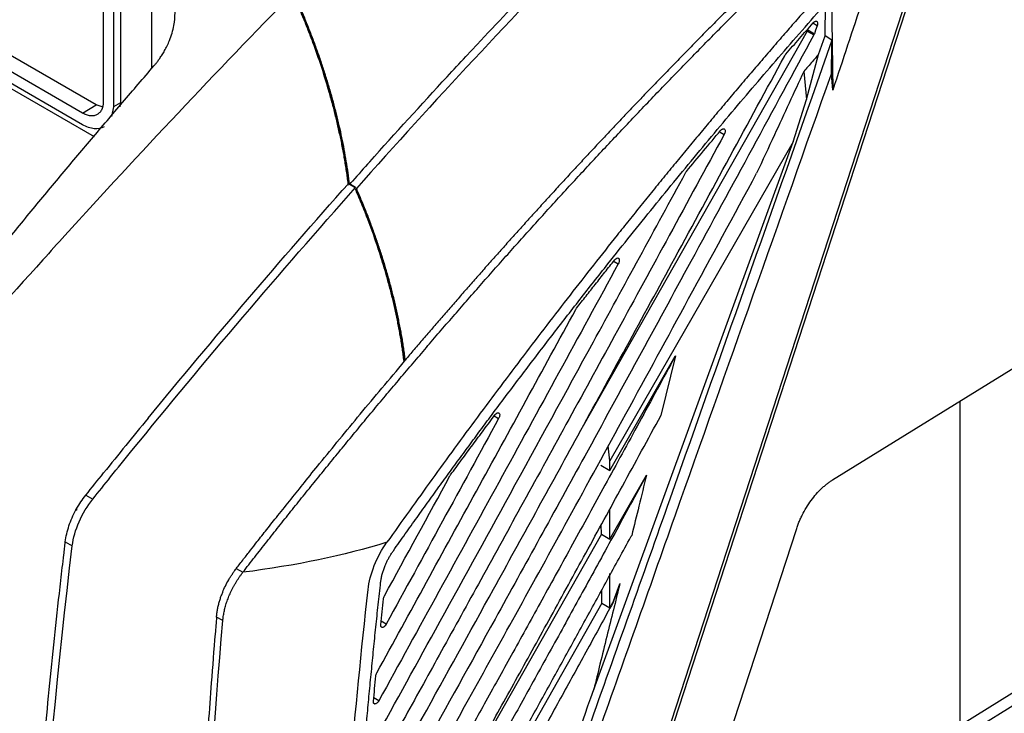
# Model space of a CAD drawing. Header units: millimetres. Extents: x 156812 to 157936, y 112087 to 113571.
# Tile 188 of 204: x 157777 to 157877, y 113344 to 113414. Entities that reach past the tile are written whole.
import ezdxf

# ---------------------------------------------------------------- set-up
doc = ezdxf.new("R2010")
doc.units = ezdxf.units.MM

msp = doc.modelspace()

# ---------------------------------------------------------------- linework, layer by layer
at = {"color": 7, "linetype": 'Continuous', "lineweight": 25}
for p, q in [((157784.15, 113402.34), (157716.06, 113441.65)), ((157784.33, 113405.6), (157723.13, 113440.93)), ((157782.92, 113404.77), (157721.72, 113440.1)), ((157782.92, 113403.58), (157721.72, 113438.91)), ((157874.06, 113438.19), (157834.01, 113315.17)), ((157873.64, 113437.88), (157833.75, 113315.35)), ((157789.99, 113409.32), (157789.99, 113419.73)), ((157785.05, 113417.91), (157785.05, 113406)), ((157786.08, 113417.32), (157786.08, 113405.41)), ((157786.79, 113417.72), (157786.79, 113405.81)), ((157859.05, 113416.53), (157859.16, 113407.08)), ((157858.38, 113412.6), (157858.43, 113415.82)), ((157856.62, 113413.22), (157857.3, 113412.83)), ((157857.59, 113413.64), (157857.15, 113413.89)), ((157856.57, 113413.09), (157833.81, 113372.98)), ((157856.57, 113413.09), (157857.24, 113412.7)), ((157857.72, 113410.72), (157858.38, 113412.6)), ((157859.09, 113412.16), (157858.38, 113412.6)), ((157856.5, 113406.15), (157857.72, 113410.72)), ((157859.15, 113367.49), (157927.2, 113409.62)), ((157856.22, 113408.99), (157856.5, 113406.15)), ((157859.16, 113407.08), (157859.03, 113408.74)), ((157855.14, 113401.84), (157856.5, 113406.15)), ((157782.92, 113404.77), (157784.33, 113405.6)), ((157784.94, 113405.39), (157784.33, 113405.6)), ((157786.08, 113405.41), (157785.89, 113404.42)), ((157786.79, 113405.81), (157786.08, 113405.41)), ((157786.79, 113405.81), (157786.72, 113405.41)), ((157847.72, 113402.82), (157848.13, 113402.58)), ((157834.89, 113346.2), (157855.14, 113401.84)), ((157855.14, 113401.84), (157836.51, 113369.42)), ((157810.69, 113397.2), (157809.98, 113397.61)), ((157810.76, 113397.09), (157810.05, 113397.49)), ((157810.74, 113397.07), (157810.76, 113397.09)), ((157836.97, 113389.69), (157837.38, 113389.45)), ((157836.51, 113368.44), (157843.16, 113380.06)), ((157843.18, 113380.08), (157841.71, 113374.04)), ((157843.18, 113380.08), (157843.16, 113380.06)), ((157927.2, 113375.32), (157849.16, 113327.01)), ((157872.08, 113342.55), (157926.07, 113375.98)), ((157872.08, 113375.49), (157872.08, 113341.87)), ((157824.77, 113373.99), (157825.22, 113373.73)), ((157841.7, 113374.01), (157841.71, 113374.04)), ((157836.51, 113369.42), (157836.36, 113370.95)), ((157836.51, 113368.44), (157836.51, 113369.42)), ((157835.59, 113368.99), (157836.51, 113368.44)), ((157836.51, 113361.47), (157840.23, 113367.96)), ((157840.24, 113367.98), (157840.23, 113367.96)), ((157783.27, 113365.94), (157783.98, 113365.54)), ((157782.26, 113364.53), (157782.27, 113364.44)), ((157782.31, 113364.42), (157782.26, 113364.53)), ((157782.27, 113364.44), (157782.31, 113364.42)), ((157836.51, 113361.47), (157836.51, 113364.53)), ((157835.66, 113361.97), (157835.65, 113362.94)), ((157845.48, 113331.78), (157855.47, 113362.46)), ((157781.19, 113361.2), (157781.9, 113360.79)), ((157835.66, 113361.97), (157814.87, 113325.33)), ((157835.66, 113361.97), (157836.51, 113361.47)), ((157798.56, 113358.49), (157799.23, 113358.1)), ((157836.51, 113354.49), (157836.51, 113357.98)), ((157835.72, 113354.96), (157835.71, 113356.35)), ((157836.89, 113355.17), (157837.53, 113356.92)), ((157837.53, 113356.92), (157836.9, 113355.17)), ((157837.54, 113356.96), (157837.53, 113356.92)), ((157836.89, 113355.17), (157836.9, 113355.17)), ((157835.72, 113354.96), (157814.93, 113318.31)), ((157835.72, 113354.96), (157836.51, 113354.49)), ((157836.51, 113354.49), (157836.83, 113355.04)), ((157836.83, 113355.04), (157836.84, 113355.04)), ((157797.19, 113353.19), (157796.56, 113353.55)), ((157813.8, 113352.84), (157813.28, 113353.13)), ((157813.05, 113345.05), (157812.53, 113345.35)), ((157812.57, 113344.75), (157812.62, 113344.73))]:
    msp.add_line(p, q, dxfattribs=at)
at = {"color": 7, "linetype": 'Continuous', "lineweight": 25, "flags": 128}
msp.add_lwpolyline([(157857.59, 113413.64), (157857.43, 113413.19), (157857.3, 113412.83)], dxfattribs=at)
at = {"color": 7, "linetype": 'Continuous', "lineweight": 25}
for points in [[(157821.89, 113410.51), (157833.97, 113423.48), (157846.34, 113435.83), (157858.91, 113447.49)], [(157859.62, 113447.08), (157842.91, 113431.59), (157826.56, 113414.86), (157810.76, 113397.09)], [(157865.22, 113425.36), (157863.2, 113419.27), (157861.18, 113413.17), (157859.16, 113407.08)], [(157804.37, 113416.97), (157796.52, 113408.96), (157788.78, 113400.73), (157781.14, 113392.32)], [(157857.3, 113412.83), (157857.29, 113412.79), (157857.27, 113412.74), (157857.24, 113412.7)], [(157859.03, 113408.74), (157859.05, 113409.88), (157859.07, 113411.02), (157859.09, 113412.16)], [(157819.99, 113408.46), (157820.63, 113409.15), (157821.26, 113409.83), (157821.89, 113410.51)], [(157854.29, 113410.59), (157854.32, 113410.65), (157854.36, 113410.7), (157854.4, 113410.75)], [(157812.12, 113399.82), (157814.73, 113402.73), (157817.36, 113405.61), (157819.99, 113408.46)], [(157844.3, 113398.83), (157845.46, 113400.23), (157846.61, 113401.61), (157847.77, 113402.99)], [(157812.12, 113399.82), (157811.54, 113399.17), (157810.96, 113398.52), (157810.38, 113397.86)], [(157844.21, 113398.69), (157844.24, 113398.74), (157844.27, 113398.79), (157844.3, 113398.83)], [(157787.96, 113370.47), (157795.39, 113379.62), (157802.98, 113388.53), (157810.69, 113397.2)], [(157789.59, 113373.75), (157796.28, 113381.89), (157803.08, 113389.85), (157809.98, 113397.61)], [(157781.14, 113392.32), (157780.4, 113391.5), (157779.66, 113390.68), (157778.92, 113389.86)], [(157778.92, 113389.86), (157771.8, 113381.96), (157764.77, 113373.88), (157757.85, 113365.65)], [(157833.06, 113384.81), (157833.08, 113384.86), (157833.11, 113384.9), (157833.14, 113384.94)], [(157815.61, 113379.57), (157815.64, 113379.59), (157815.67, 113379.62), (157815.71, 113379.64)], [(157789.59, 113373.75), (157788.08, 113371.91), (157786.58, 113370.06), (157785.08, 113368.2)], [(157825.22, 113373.73), (157821.42, 113366.76), (157817.6, 113359.8), (157813.8, 113352.84)], [(157785.79, 113367.79), (157786.51, 113368.69), (157787.24, 113369.58), (157787.96, 113370.47)], [(157783.27, 113365.94), (157783.88, 113366.7), (157784.48, 113367.45), (157785.08, 113368.2)], [(157783.98, 113365.54), (157784.58, 113366.29), (157785.19, 113367.04), (157785.79, 113367.79)], [(157813.62, 113355.71), (157815.84, 113359.78), (157818.06, 113363.84), (157820.27, 113367.9)], [(157820.27, 113367.9), (157820.29, 113367.93), (157820.32, 113367.97), (157820.34, 113368)], [(157782.33, 113364.54), (157782.61, 113365.04), (157782.93, 113365.51), (157783.27, 113365.94)], [(157782.26, 113364.53), (157782.29, 113364.53), (157782.31, 113364.54), (157782.33, 113364.54)], [(157782.33, 113364.54), (157782.32, 113364.5), (157782.31, 113364.46), (157782.31, 113364.42)], [(157813.87, 113361.15), (157809.52, 113359.8), (157804.59, 113358.78), (157799.23, 113358.1)], [(157777.26, 113289.98), (157777.43, 113312.88), (157778.98, 113336.56), (157781.9, 113360.79)], [(157808.74, 113319.55), (157809.52, 113331.67), (157810.59, 113343.94), (157811.95, 113356.35)], [(157813.52, 113355.41), (157813.53, 113355.5), (157813.57, 113355.61), (157813.62, 113355.71)], [(157836.9, 113355.17), (157836.89, 113355.12), (157836.87, 113355.08), (157836.84, 113355.04)], [(157794.2, 113294.14), (157794.51, 113313.46), (157795.51, 113333.17), (157797.19, 113353.19)], [(157812.74, 113347.57), (157812.75, 113347.67), (157812.78, 113347.78), (157812.84, 113347.88)]]:
    msp.add_open_spline(points, degree=3, dxfattribs=at)
for points, knots in [([(157872.93, 113438.29), (157872.52, 113437.92), (157871.69, 113437.2), (157870.46, 113436.1), (157869.24, 113434.99), (157868.02, 113433.89), (157866.81, 113432.79), (157865.6, 113431.68), (157864.4, 113430.58), (157863.2, 113429.47), (157862.02, 113428.36), (157860.83, 113427.25), (157859.66, 113426.14), (157858.49, 113425.03), (157857.32, 113423.92), (157856.16, 113422.8), (157855.01, 113421.69), (157853.86, 113420.58), (157852.72, 113419.46), (157851.59, 113418.35), (157850.46, 113417.23), (157849.34, 113416.12), (157848.22, 113415), (157847.11, 113413.88), (157846.01, 113412.77), (157844.91, 113411.65), (157843.82, 113410.54), (157842.74, 113409.42), (157841.66, 113408.31), (157840.58, 113407.19), (157839.52, 113406.08), (157838.45, 113404.97), (157837.4, 113403.85), (157836.35, 113402.74), (157835.31, 113401.63), (157834.27, 113400.52), (157833.24, 113399.41), (157832.21, 113398.3), (157831.19, 113397.19), (157830.18, 113396.08), (157829.18, 113394.98), (157828.17, 113393.87), (157827.18, 113392.77), (157826.19, 113391.67), (157825.21, 113390.56), (157824.23, 113389.47), (157823.26, 113388.37), (157822.3, 113387.27), (157821.34, 113386.18), (157820.38, 113385.08), (157819.44, 113383.99), (157818.5, 113382.9), (157817.56, 113381.81), (157816.63, 113380.73), (157816.02, 113380), (157815.71, 113379.64)], [0, 0, 0, 0, 0.020863, 0.041649, 0.062359, 0.082992, 0.103548, 0.124027, 0.144429, 0.164755, 0.185004, 0.205177, 0.225272, 0.245291, 0.265234, 0.285099, 0.304888, 0.3246, 0.344235, 0.363793, 0.383275, 0.40268, 0.422009, 0.44126, 0.460435, 0.479533, 0.498555, 0.517499, 0.536367, 0.555158, 0.573873, 0.592511, 0.611072, 0.629556, 0.647963, 0.666294, 0.684548, 0.702725, 0.720826, 0.73885, 0.756797, 0.774667, 0.792461, 0.810178, 0.827818, 0.845382, 0.862868, 0.880278, 0.897612, 0.914868, 0.932048, 0.949151, 0.966178, 0.983127, 1, 1, 1, 1]), ([(157799.23, 113358.1), (157799.63, 113358.62), (157800.44, 113359.65), (157801.65, 113361.2), (157802.88, 113362.75), (157804.11, 113364.3), (157805.36, 113365.85), (157806.62, 113367.41), (157807.88, 113368.97), (157809.16, 113370.54), (157810.45, 113372.1), (157811.74, 113373.67), (157813.05, 113375.24), (157814.37, 113376.81), (157815.69, 113378.38), (157817.03, 113379.95), (157818.38, 113381.53), (157819.73, 113383.11), (157821.1, 113384.68), (157822.48, 113386.26), (157823.86, 113387.84), (157825.26, 113389.42), (157826.67, 113391), (157828.09, 113392.58), (157829.52, 113394.17), (157830.95, 113395.75), (157832.4, 113397.33), (157833.86, 113398.91), (157835.33, 113400.49), (157836.81, 113402.07), (157838.3, 113403.65), (157839.8, 113405.23), (157841.31, 113406.81), (157842.83, 113408.38), (157844.36, 113409.96), (157845.9, 113411.53), (157847.45, 113413.11), (157849.01, 113414.68), (157850.58, 113416.24), (157852.17, 113417.81), (157853.76, 113419.37), (157855.36, 113420.93), (157856.97, 113422.49), (157858.59, 113424.05), (157860.22, 113425.6), (157861.87, 113427.15), (157863.52, 113428.7), (157865.18, 113430.24), (157866.85, 113431.78), (157868.53, 113433.31), (157870.23, 113434.84), (157871.93, 113436.37), (157873.07, 113437.38), (157873.64, 113437.88)], [0, 0, 0, 0, 0.017346, 0.034782, 0.052308, 0.069925, 0.087633, 0.105431, 0.123319, 0.141298, 0.159368, 0.177528, 0.195778, 0.214119, 0.23255, 0.251072, 0.269685, 0.288388, 0.307181, 0.326065, 0.345039, 0.364104, 0.38326, 0.402506, 0.421842, 0.441269, 0.460786, 0.480394, 0.500092, 0.519881, 0.53976, 0.55973, 0.579791, 0.599941, 0.620183, 0.640514, 0.660937, 0.681449, 0.702053, 0.722746, 0.743531, 0.764405, 0.785371, 0.806426, 0.827573, 0.848809, 0.870136, 0.891554, 0.913062, 0.934661, 0.95635, 0.97813, 1, 1, 1, 1]), ([(157863.22, 113422.89), (157862.8, 113422.42), (157861.95, 113421.49), (157860.69, 113420.09), (157859.44, 113418.69), (157858.18, 113417.27), (157856.93, 113415.85), (157855.68, 113414.43), (157854.43, 113413), (157853.19, 113411.56), (157851.95, 113410.12), (157850.71, 113408.67), (157849.47, 113407.22), (157848.24, 113405.76), (157847.01, 113404.29), (157845.78, 113402.82), (157844.56, 113401.34), (157843.33, 113399.86), (157842.11, 113398.37), (157840.9, 113396.88), (157839.68, 113395.38), (157838.47, 113393.87), (157836.86, 113391.86), (157834.86, 113389.33), (157832.47, 113386.27), (157830.1, 113383.2), (157827.74, 113380.11), (157825.39, 113377), (157823.06, 113373.87), (157820.74, 113370.72), (157818.44, 113367.55), (157816.15, 113364.36), (157814.63, 113362.22), (157813.87, 113361.15)], [0, 0, 0, 0, 0.024449, 0.048892, 0.07333, 0.097764, 0.122195, 0.146623, 0.171048, 0.195472, 0.219894, 0.244315, 0.268737, 0.293159, 0.317583, 0.342008, 0.366435, 0.390866, 0.4153, 0.439739, 0.464182, 0.488631, 0.513086, 0.561884, 0.610645, 0.659373, 0.708074, 0.756753, 0.805416, 0.854067, 0.902712, 0.951354, 1, 1, 1, 1]), ([(157790.18, 113409.55), (157790.24, 113409.62), (157790.37, 113409.77), (157790.57, 113410.02), (157790.79, 113410.33), (157791.04, 113410.7), (157791.29, 113411.12), (157791.55, 113411.61), (157791.92, 113412.45), (157792.25, 113413.58), (157792.38, 113415.02), (157792.23, 113416.36), (157791.88, 113417.37), (157791.52, 113418.03), (157791.27, 113418.43), (157790.99, 113418.8), (157790.68, 113419.14), (157790.35, 113419.45), (157790.11, 113419.64), (157789.99, 113419.73)], [0, 0, 0, 0, 0.021107, 0.04714, 0.078097, 0.113979, 0.154786, 0.200517, 0.251171, 0.387103, 0.502738, 0.633631, 0.751625, 0.795055, 0.837636, 0.879394, 0.920355, 0.960547, 1, 1, 1, 1]), ([(157814.52, 113360.29), (157814.92, 113360.86), (157815.72, 113361.99), (157816.92, 113363.67), (157818.11, 113365.33), (157819.29, 113366.97), (157820.46, 113368.58), (157821.63, 113370.17), (157822.78, 113371.74), (157823.92, 113373.28), (157825.6, 113375.54), (157827.84, 113378.5), (157830.64, 113382.17), (157833.47, 113385.82), (157836.13, 113389.21), (157838.64, 113392.35), (157840.97, 113395.24), (157843.31, 113398.11), (157845.66, 113400.96), (157848.02, 113403.79), (157850.39, 113406.59), (157852.77, 113409.38), (157855.16, 113412.14), (157857.56, 113414.88), (157859.17, 113416.69), (157859.97, 113417.6)], [0, 0, 0, 0, 0.028015, 0.055725, 0.083131, 0.110232, 0.13703, 0.163525, 0.189718, 0.215609, 0.2412, 0.303609, 0.366162, 0.42887, 0.491741, 0.542592, 0.593425, 0.644243, 0.695054, 0.74586, 0.796668, 0.847481, 0.898304, 0.949142, 1, 1, 1, 1]), ([(157809.96, 113397.43), (157809.93, 113397.64), (157809.88, 113398.06), (157809.79, 113398.69), (157809.69, 113399.33), (157809.59, 113399.96), (157809.48, 113400.6), (157809.36, 113401.23), (157809.24, 113401.87), (157809.1, 113402.51), (157808.96, 113403.15), (157808.81, 113403.8), (157808.66, 113404.44), (157808.5, 113405.09), (157808.33, 113405.73), (157808.15, 113406.38), (157807.8, 113407.63), (157807.22, 113409.48), (157806.51, 113411.53), (157805.88, 113413.16), (157805.4, 113414.38), (157804.88, 113415.6), (157804.52, 113416.41), (157804.34, 113416.82)], [0, 0, 0, 0, 0.033632, 0.067187, 0.100674, 0.1341, 0.167473, 0.200801, 0.234092, 0.267354, 0.300594, 0.333821, 0.367042, 0.400266, 0.4335, 0.466752, 0.500031, 0.624853, 0.749974, 0.812492, 0.874968, 0.937454, 1, 1, 1, 1]), ([(157809.98, 113397.61), (157809.96, 113397.8), (157809.91, 113398.19), (157809.82, 113398.79), (157809.73, 113399.38), (157809.64, 113399.97), (157809.54, 113400.57), (157809.43, 113401.17), (157809.31, 113401.76), (157809.19, 113402.36), (157809.06, 113402.96), (157808.93, 113403.57), (157808.79, 113404.17), (157808.64, 113404.77), (157808.49, 113405.37), (157808.33, 113405.98), (157808.16, 113406.58), (157807.81, 113407.8), (157807.25, 113409.63), (157806.53, 113411.67), (157805.91, 113413.3), (157805.42, 113414.53), (157804.91, 113415.75), (157804.55, 113416.56), (157804.37, 113416.97)], [0, 0, 0, 0, 0.031523, 0.062997, 0.094424, 0.125806, 0.157147, 0.188447, 0.219709, 0.250935, 0.282127, 0.313287, 0.344415, 0.375515, 0.406587, 0.437633, 0.468655, 0.499654, 0.624435, 0.749182, 0.811624, 0.874235, 0.937024, 1, 1, 1, 1]), ([(157804.43, 113416.88), (157804.52, 113416.68), (157804.71, 113416.27), (157804.97, 113415.67), (157805.23, 113415.06), (157805.48, 113414.44), (157805.73, 113413.83), (157805.97, 113413.22), (157806.21, 113412.61), (157806.44, 113412), (157806.66, 113411.38), (157806.88, 113410.77), (157807.09, 113410.16), (157807.3, 113409.54), (157807.5, 113408.93), (157807.69, 113408.32), (157807.88, 113407.71), (157808.12, 113406.89), (157808.4, 113405.88), (157808.71, 113404.67), (157809, 113403.46), (157809.27, 113402.26), (157809.5, 113401.06), (157809.71, 113399.86), (157809.9, 113398.67), (157810, 113397.89), (157810.05, 113397.49)], [0, 0, 0, 0, 0.031286, 0.062565, 0.093835, 0.125099, 0.156357, 0.18761, 0.218858, 0.250103, 0.281344, 0.312584, 0.343823, 0.375062, 0.406302, 0.437543, 0.468788, 0.500038, 0.562086, 0.624234, 0.686496, 0.748885, 0.811413, 0.874097, 0.936953, 1, 1, 1, 1]), ([(157854.4, 113410.75), (157854.86, 113411.28), (157855.79, 113412.35), (157856.72, 113413.4), (157857.18, 113413.93)], [0, 0, 0, 0, 0.49985, 1, 1, 1, 1]), ([(157856.57, 113413.09), (157856.58, 113413.11), (157856.6, 113413.15), (157856.62, 113413.2), (157856.62, 113413.22)], [0, 0, 0, 0, 0.499973, 1, 1, 1, 1]), ([(157857.18, 113413.93), (157857.2, 113413.95), (157857.23, 113413.98), (157857.28, 113414.03), (157857.33, 113414.06), (157857.39, 113414.09), (157857.47, 113414.11), (157857.55, 113414.09), (157857.6, 113414.02), (157857.63, 113413.92), (157857.63, 113413.79), (157857.6, 113413.69), (157857.59, 113413.64)], [0, 0, 0, 0, 0.06232, 0.12331, 0.184284, 0.246558, 0.361584, 0.482105, 0.606184, 0.736896, 0.867008, 1, 1, 1, 1]), ([(157857.24, 113412.7), (157853.08, 113405.03), (157845.34, 113390.75), (157834.56, 113370.96), (157825.45, 113354.41), (157818.06, 113341.08), (157813.71, 113333.27), (157811.83, 113329.89)], [0, 0, 0, 0, 0.277267, 0.515885, 0.715871, 0.877241, 1, 1, 1, 1]), ([(157859.09, 113412.16), (157853.6, 113396.61), (157848.1, 113381.07), (157839.86, 113357.76), (157837.1, 113350), (157832.97, 113338.35), (157831.59, 113334.47), (157828.82, 113326.7), (157827.44, 113322.82), (157826.06, 113318.94)], [0, 0, 0, 0, 0.5, 0.5, 0.75, 0.75, 0.875, 0.875, 1, 1, 1, 1]), ([(157811.55, 113332.64), (157813.52, 113336.19), (157817.91, 113344.1), (157825.15, 113357.2), (157833.72, 113372.78), (157843.58, 113390.85), (157850.57, 113403.74), (157854.29, 113410.59)], [0, 0, 0, 0, 0.136912, 0.305359, 0.505346, 0.736888, 1, 1, 1, 1]), ([(157857.72, 113410.72), (157857.5, 113410.47), (157857.01, 113409.9), (157856.51, 113409.32), (157856.22, 113408.99)], [0, 0, 0, 0, 0.42479, 1, 1, 1, 1]), ([(157755.5, 113366.98), (157756.03, 113367.66), (157757.07, 113369), (157758.64, 113371.02), (157760.21, 113373.03), (157761.78, 113375.03), (157763.35, 113377.02), (157764.92, 113379), (157766.49, 113380.97), (157768.07, 113382.94), (157769.64, 113384.89), (157771.21, 113386.84), (157772.79, 113388.78), (157774.37, 113390.71), (157775.95, 113392.63), (157777.52, 113394.55), (157779.1, 113396.45), (157780.68, 113398.35), (157782.26, 113400.24), (157783.85, 113402.12), (157785.43, 113403.99), (157787.01, 113405.85), (157788.6, 113407.7), (157789.66, 113408.93), (157790.18, 113409.55)], [0, 0, 0, 0, 0.0461938, 0.0923125, 0.1383566, 0.1843269, 0.2302242, 0.2760491, 0.3218023, 0.3674846, 0.4130967, 0.4586393, 0.5041131, 0.549519, 0.5948575, 0.6401295, 0.6853358, 0.7304769, 0.7755538, 0.8205671, 0.8655176, 0.9104061, 0.9552333, 1, 1, 1, 1]), ([(157827.27, 113318.91), (157828.59, 113322.66), (157829.92, 113326.4), (157832.56, 113333.89), (157833.88, 113337.63), (157837.86, 113348.86), (157840.5, 113356.34), (157848.44, 113378.8), (157853.74, 113393.77), (157859.03, 113408.74)], [0, 0, 0, 0, 0.125, 0.125, 0.25, 0.25, 0.5, 0.5, 1, 1, 1, 1]), ([(157856.22, 113408.99), (157855.23, 113406.84), (157853.63, 113403.39), (157852.04, 113399.94), (157851.43, 113398.64)], [0, 0, 0, 0, 0.6231578, 1, 1, 1, 1]), ([(157785.05, 113406), (157785.05, 113405.95), (157785.05, 113405.86), (157785.04, 113405.73), (157785.02, 113405.6), (157785, 113405.48), (157784.97, 113405.36), (157784.94, 113405.25), (157784.86, 113405.06), (157784.71, 113404.82), (157784.44, 113404.6), (157784.11, 113404.48), (157783.8, 113404.47), (157783.54, 113404.51), (157783.34, 113404.57), (157783.13, 113404.65), (157782.99, 113404.73), (157782.92, 113404.77)], [0, 0, 0, 0, 0.035999, 0.071724, 0.107287, 0.142802, 0.178383, 0.214145, 0.250199, 0.375001, 0.500031, 0.624833, 0.749863, 0.812661, 0.874875, 0.937117, 1, 1, 1, 1]), ([(157785.14, 113403.36), (157784.82, 113403.24), (157784.17, 113403.01), (157783.34, 113403.39), (157782.92, 113403.58)], [0, 0, 0, 0, 0.4960372, 1, 1, 1, 1]), ([(157847.77, 113402.99), (157847.78, 113403.01), (157847.81, 113403.04), (157847.86, 113403.08), (157847.9, 113403.12), (157847.95, 113403.14), (157848.01, 113403.17), (157848.09, 113403.18), (157848.17, 113403.14), (157848.23, 113403.05), (157848.24, 113402.91), (157848.21, 113402.74), (157848.16, 113402.64), (157848.13, 113402.58)], [0, 0, 0, 0, 0.050094, 0.098882, 0.147235, 0.196048, 0.24619, 0.363246, 0.485492, 0.614295, 0.744585, 0.871193, 1, 1, 1, 1]), ([(157848.13, 113402.58), (157846.27, 113399.17), (157842.67, 113392.53), (157837.41, 113382.88), (157832.46, 113373.83), (157827.83, 113365.39), (157823.52, 113357.55), (157819.52, 113350.3), (157815.85, 113343.66), (157813.51, 113339.42), (157812.39, 113337.41)], [0, 0, 0, 0, 0.156978, 0.304814, 0.443511, 0.573072, 0.6935, 0.804797, 0.906963, 1, 1, 1, 1]), ([(157811.03, 113325.22), (157812.09, 113327.1), (157814.38, 113331.2), (157818.09, 113337.85), (157822.35, 113345.5), (157827.15, 113354.16), (157832.48, 113363.84), (157838.33, 113374.53), (157844.71, 113386.24), (157849.13, 113394.39), (157851.43, 113398.64)], [0, 0, 0, 0, 0.077224, 0.168095, 0.272613, 0.390781, 0.522599, 0.668072, 0.827205, 1, 1, 1, 1]), ([(157812.15, 113340.19), (157814.37, 113344.22), (157819.11, 113352.83), (157826.69, 113366.6), (157835.16, 113382.07), (157841.09, 113392.96), (157844.21, 113398.69)], [0, 0, 0, 0, 0.206708, 0.442269, 0.706693, 1, 1, 1, 1]), ([(157810.09, 113397.54), (157810.14, 113397.59), (157810.24, 113397.7), (157810.33, 113397.81), (157810.38, 113397.86)], [0, 0, 0, 0, 0.4974807, 1, 1, 1, 1]), ([(157810.69, 113397.2), (157810.77, 113397), (157810.94, 113396.61), (157811.19, 113396.01), (157811.44, 113395.42), (157811.68, 113394.82), (157811.91, 113394.23), (157812.13, 113393.64), (157812.35, 113393.04), (157812.57, 113392.45), (157812.77, 113391.85), (157812.97, 113391.26), (157813.17, 113390.66), (157813.36, 113390.07), (157813.54, 113389.47), (157813.72, 113388.87), (157814.04, 113387.74), (157814.48, 113386.06), (157814.89, 113384.22), (157815.17, 113382.77), (157815.36, 113381.69), (157815.49, 113380.81), (157815.59, 113380.1), (157815.64, 113379.74), (157815.66, 113379.54)], [0, 0, 0, 0, 0.03343, 0.066814, 0.10016, 0.133475, 0.166767, 0.200044, 0.233311, 0.266578, 0.299851, 0.333138, 0.366447, 0.399784, 0.433158, 0.466575, 0.500042, 0.624869, 0.750065, 0.812456, 0.874943, 0.937427, 0.96528, 1, 1, 1, 1]), ([(157815.61, 113379.57), (157815.58, 113379.78), (157815.53, 113380.18), (157815.44, 113380.79), (157815.35, 113381.4), (157815.25, 113382.02), (157815.14, 113382.63), (157815.02, 113383.25), (157814.9, 113383.86), (157814.77, 113384.48), (157814.63, 113385.1), (157814.49, 113385.72), (157814.34, 113386.34), (157814.18, 113386.96), (157814.01, 113387.58), (157813.79, 113388.37), (157813.52, 113389.31), (157813.17, 113390.41), (157812.81, 113391.52), (157812.43, 113392.62), (157812.02, 113393.72), (157811.59, 113394.82), (157811.14, 113395.92), (157810.83, 113396.65), (157810.67, 113397.02)], [0, 0, 0, 0, 0.036147, 0.072193, 0.108148, 0.144019, 0.179815, 0.215544, 0.251215, 0.286837, 0.322417, 0.357965, 0.393489, 0.428998, 0.4645, 0.500004, 0.562731, 0.625298, 0.687752, 0.75014, 0.812512, 0.874913, 0.937394, 1, 1, 1, 1]), ([(157810.76, 113397.09), (157810.84, 113396.89), (157811.01, 113396.5), (157811.26, 113395.92), (157811.5, 113395.33), (157811.74, 113394.74), (157811.97, 113394.14), (157812.19, 113393.55), (157812.41, 113392.95), (157812.63, 113392.35), (157812.84, 113391.75), (157813.04, 113391.15), (157813.24, 113390.55), (157813.43, 113389.95), (157813.62, 113389.34), (157813.79, 113388.74), (157813.97, 113388.13), (157814.14, 113387.53), (157814.3, 113386.92), (157814.45, 113386.31), (157814.6, 113385.7), (157814.74, 113385.1), (157814.87, 113384.49), (157815, 113383.88), (157815.12, 113383.27), (157815.24, 113382.67), (157815.35, 113382.06), (157815.45, 113381.45), (157815.54, 113380.85), (157815.63, 113380.24), (157815.68, 113379.84), (157815.71, 113379.64)], [0, 0, 0, 0, 0.033313, 0.066706, 0.100178, 0.133729, 0.16736, 0.201071, 0.234862, 0.268732, 0.302683, 0.336715, 0.370828, 0.405023, 0.439301, 0.473662, 0.508107, 0.542637, 0.577254, 0.611959, 0.646753, 0.681638, 0.716615, 0.751687, 0.786855, 0.82212, 0.857486, 0.892955, 0.928528, 0.964209, 1, 1, 1, 1]), ([(157837.38, 113389.45), (157833.34, 113382.04), (157829.29, 113374.64), (157821.18, 113359.84), (157817.11, 113352.45), (157813.05, 113345.05)], [0, 0, 0, 0, 0.5, 0.5, 1, 1, 1, 1]), ([(157833.14, 113384.94), (157833.46, 113385.35), (157834.09, 113386.16), (157835.05, 113387.37), (157836.02, 113388.6), (157836.67, 113389.42), (157837.01, 113389.84)], [0, 0, 0, 0, 0.250256, 0.492286, 0.742023, 1, 1, 1, 1]), ([(157837.01, 113389.84), (157837.15, 113390.03), (157837.32, 113390.09), (157837.44, 113389.98), (157837.46, 113389.95), (157837.48, 113389.87), (157837.49, 113389.73), (157837.44, 113389.56), (157837.38, 113389.45)], [0, 0, 0, 0, 0.5, 0.5, 0.625, 0.625, 0.75, 1, 1, 1, 1]), ([(157812.84, 113347.88), (157816.21, 113354.04), (157819.59, 113360.19), (157826.33, 113372.5), (157829.7, 113378.65), (157833.06, 113384.81)], [0, 0, 0, 0, 0.5, 0.5, 1, 1, 1, 1]), ([(157798.56, 113358.49), (157798.81, 113358.81), (157799.29, 113359.43), (157799.99, 113360.33), (157800.77, 113361.33), (157801.69, 113362.5), (157803.3, 113364.52), (157805.09, 113366.75), (157807.18, 113369.34), (157809.07, 113371.65), (157811.18, 113374.21), (157813.38, 113376.85), (157814.89, 113378.63), (157815.66, 113379.54)], [0, 0, 0, 0, 0.044945, 0.086678, 0.125161, 0.184499, 0.250257, 0.409284, 0.500292, 0.617636, 0.740035, 0.867489, 1, 1, 1, 1]), ([(157843.16, 113380.06), (157841.94, 113377.82), (157839.57, 113373.45), (157836.09, 113367.08), (157832.79, 113361.06), (157829.67, 113355.4), (157826.74, 113350.08), (157823.98, 113345.11), (157821.42, 113340.5), (157819.04, 113336.23), (157816.85, 113332.31), (157814.84, 113328.73), (157813.03, 113325.51), (157811.88, 113323.47), (157811.34, 113322.51)], [0, 0, 0, 0, 0.116405, 0.226794, 0.331168, 0.429528, 0.521876, 0.608211, 0.688535, 0.762849, 0.831152, 0.893445, 0.949727, 1, 1, 1, 1]), ([(157824.84, 113374.09), (157824.86, 113374.11), (157824.89, 113374.15), (157824.93, 113374.19), (157824.98, 113374.23), (157825.02, 113374.27), (157825.09, 113374.3), (157825.18, 113374.33), (157825.26, 113374.29), (157825.32, 113374.2), (157825.33, 113374.07), (157825.31, 113373.95), (157825.28, 113373.84), (157825.24, 113373.76), (157825.22, 113373.73)], [0, 0, 0, 0, 0.050153, 0.098901, 0.147185, 0.195977, 0.246216, 0.364543, 0.487166, 0.617238, 0.745604, 0.830842, 0.913837, 1, 1, 1, 1]), ([(157810.6, 113317.92), (157811.37, 113319.28), (157812.97, 113322.11), (157815.46, 113326.53), (157818.13, 113331.28), (157820.98, 113336.37), (157824.01, 113341.81), (157827.21, 113347.59), (157830.59, 113353.7), (157834.14, 113360.17), (157837.86, 113366.97), (157840.4, 113371.63), (157841.7, 113374.01)], [0, 0, 0, 0, 0.073047, 0.152081, 0.237104, 0.328115, 0.425117, 0.528108, 0.637091, 0.752066, 0.873035, 1, 1, 1, 1]), ([(157820.34, 113368), (157820.71, 113368.51), (157821.46, 113369.53), (157822.59, 113371.06), (157823.71, 113372.58), (157824.47, 113373.59), (157824.84, 113374.09)], [0, 0, 0, 0, 0.250129, 0.500168, 0.750123, 1, 1, 1, 1]), ([(157840.23, 113367.96), (157839.16, 113365.99), (157837.05, 113362.13), (157833.95, 113356.46), (157830.95, 113351.01), (157828.06, 113345.78), (157825.29, 113340.77), (157822.62, 113335.98), (157820.07, 113331.41), (157817.62, 113327.06), (157815.29, 113322.93), (157813.08, 113319.02), (157811.64, 113316.49), (157810.94, 113315.26)], [0, 0, 0, 0, 0.111375, 0.218653, 0.321838, 0.420928, 0.515926, 0.606832, 0.693646, 0.77637, 0.855003, 0.929547, 1, 1, 1, 1]), ([(157840.24, 113367.98), (157839.98, 113366.93), (157839.49, 113364.88), (157838.98, 113362.83), (157838.74, 113361.84)], [0, 0, 0, 0, 0.513614, 1, 1, 1, 1]), ([(157855.47, 113362.46), (157855.49, 113362.53), (157855.54, 113362.67), (157855.61, 113362.88), (157855.69, 113363.08), (157855.78, 113363.29), (157855.87, 113363.49), (157855.96, 113363.7), (157856.16, 113364.1), (157856.48, 113364.68), (157856.96, 113365.4), (157857.49, 113366.06), (157857.94, 113366.53), (157858.31, 113366.87), (157858.59, 113367.1), (157858.87, 113367.31), (157859.05, 113367.43), (157859.15, 113367.49)], [0, 0, 0, 0, 0.033771, 0.067429, 0.10102, 0.134594, 0.168198, 0.20188, 0.235687, 0.367771, 0.500004, 0.627364, 0.754888, 0.81628, 0.877403, 0.938546, 1, 1, 1, 1]), ([(157781.9, 113360.79), (157781.99, 113361.57), (157782.23, 113362.42), (157782.95, 113364.06), (157783.43, 113364.85), (157783.98, 113365.54)], [0, 0, 0, 0, 0.5, 0.5, 1, 1, 1, 1]), ([(157781.19, 113361.2), (157781.26, 113361.72), (157781.38, 113362.27), (157781.74, 113363.36), (157781.98, 113363.91), (157782.27, 113364.44)], [0, 0, 0, 0, 0.5, 0.5, 1, 1, 1, 1]), ([(157777.51, 113319.79), (157777.89, 113326.59), (157778.64, 113336.86), (157779.82, 113348.99), (157780.48, 113355.08), (157780.83, 113358.14), (157781.01, 113359.67), (157781.1, 113360.43), (157781.14, 113360.76), (157781.17, 113360.98), (157781.18, 113361.09), (157781.19, 113361.2)], [0, 0, 0, 0, 0.5, 0.75, 0.875, 0.9375, 0.96875, 0.984375, 0.992188, 0.992188, 1, 1, 1, 1]), ([(157810.23, 113310.76), (157810.89, 113311.9), (157812.22, 113314.22), (157814.23, 113317.74), (157816.27, 113321.35), (157818.35, 113325.03), (157820.46, 113328.79), (157822.61, 113332.63), (157824.8, 113336.54), (157827.02, 113340.54), (157829.28, 113344.62), (157831.57, 113348.78), (157833.9, 113353.01), (157836.26, 113357.33), (157837.85, 113360.24), (157838.65, 113361.7)], [0, 0, 0, 0, 0.068002, 0.137489, 0.208463, 0.280923, 0.35487, 0.430304, 0.507225, 0.585633, 0.665529, 0.746913, 0.829786, 0.914148, 1, 1, 1, 1]), ([(157811.95, 113356.35), (157812.03, 113357.11), (157812.25, 113357.95), (157812.92, 113359.61), (157813.36, 113360.43), (157813.87, 113361.15)], [0, 0, 0, 0, 0.5, 0.5, 1, 1, 1, 1]), ([(157838.65, 113361.7), (157838.66, 113361.73), (157838.69, 113361.78), (157838.72, 113361.82), (157838.74, 113361.84)], [0, 0, 0, 0, 0.512405, 1, 1, 1, 1]), ([(157813.23, 113357.07), (157813.23, 113357.14), (157813.25, 113357.26), (157813.28, 113357.44), (157813.32, 113357.63), (157813.36, 113357.82), (157813.41, 113358.01), (157813.47, 113358.2), (157813.54, 113358.39), (157813.61, 113358.59), (157813.7, 113358.82), (157813.82, 113359.1), (157813.97, 113359.4), (157814.14, 113359.71), (157814.32, 113360), (157814.45, 113360.19), (157814.52, 113360.29)], [0, 0, 0, 0, 0.059689, 0.118688, 0.177154, 0.23525, 0.293138, 0.350987, 0.408962, 0.467229, 0.525951, 0.620221, 0.714055, 0.808163, 0.90325, 1, 1, 1, 1]), ([(157796.56, 113353.55), (157796.56, 113353.62), (157796.57, 113353.76), (157796.6, 113353.96), (157796.63, 113354.16), (157796.66, 113354.36), (157796.7, 113354.56), (157796.75, 113354.76), (157796.8, 113354.96), (157796.85, 113355.15), (157796.91, 113355.35), (157796.97, 113355.53), (157797.04, 113355.72), (157797.11, 113355.9), (157797.23, 113356.23), (157797.45, 113356.71), (157797.73, 113357.23), (157797.97, 113357.64), (157798.16, 113357.93), (157798.33, 113358.18), (157798.46, 113358.36), (157798.53, 113358.45), (157798.56, 113358.49)], [0, 0, 0, 0, 0.0420429, 0.0834965, 0.1243618, 0.1646385, 0.2043254, 0.2434211, 0.2819236, 0.3198313, 0.3571426, 0.3938564, 0.4299719, 0.4654892, 0.5004088, 0.6203628, 0.750425, 0.8154364, 0.8753993, 0.9376398, 0.9755377, 1, 1, 1, 1]), ([(157797.19, 113353.19), (157797.2, 113353.26), (157797.21, 113353.4), (157797.24, 113353.62), (157797.28, 113353.84), (157797.32, 113354.07), (157797.38, 113354.31), (157797.44, 113354.55), (157797.51, 113354.79), (157797.58, 113355.04), (157797.67, 113355.29), (157797.77, 113355.55), (157797.87, 113355.8), (157797.99, 113356.06), (157798.11, 113356.32), (157798.24, 113356.58), (157798.39, 113356.84), (157798.54, 113357.1), (157798.7, 113357.35), (157798.87, 113357.61), (157799.04, 113357.86), (157799.17, 113358.02), (157799.23, 113358.1)], [0, 0, 0, 0, 0.04414, 0.088897, 0.134271, 0.180261, 0.226869, 0.274093, 0.321934, 0.370392, 0.419466, 0.469158, 0.519466, 0.570391, 0.621933, 0.674092, 0.726868, 0.78026, 0.83427, 0.888896, 0.94414, 1, 1, 1, 1]), ([(157809.31, 113305.96), (157809.34, 113306.68), (157809.4, 113308.13), (157809.51, 113310.3), (157809.62, 113312.48), (157809.74, 113314.67), (157809.86, 113316.86), (157809.99, 113319.05), (157810.13, 113321.25), (157810.27, 113323.46), (157810.42, 113325.66), (157810.58, 113327.88), (157810.74, 113330.1), (157810.91, 113332.32), (157811.09, 113334.55), (157811.27, 113336.78), (157811.46, 113339.02), (157811.66, 113341.26), (157811.86, 113343.5), (157812.07, 113345.75), (157812.29, 113348.01), (157812.51, 113350.27), (157812.74, 113352.53), (157812.98, 113354.8), (157813.15, 113356.32), (157813.23, 113357.07)], [0, 0, 0, 0, 0.043165, 0.086356, 0.129574, 0.172817, 0.216087, 0.259384, 0.302709, 0.346061, 0.389442, 0.432852, 0.476292, 0.519761, 0.56326, 0.60679, 0.65035, 0.693942, 0.737566, 0.781222, 0.82491, 0.868632, 0.912387, 0.956176, 1, 1, 1, 1]), ([(157837.54, 113356.96), (157837.32, 113356.07), (157836.88, 113354.27), (157836.2, 113351.54), (157835.53, 113348.85), (157835.1, 113347.06), (157834.89, 113346.2)], [0, 0, 0, 0, 0.250024, 0.500049, 0.760301, 1, 1, 1, 1]), ([(157813.25, 113352.78), (157813.29, 113353.22), (157813.38, 113354.09), (157813.47, 113354.97), (157813.52, 113355.41)], [0, 0, 0, 0, 0.500293, 1, 1, 1, 1]), ([(157836.83, 113355.04), (157836.84, 113355.06), (157836.86, 113355.11), (157836.88, 113355.15), (157836.89, 113355.17)], [0, 0, 0, 0, 0.488728, 1, 1, 1, 1]), ([(157836.84, 113355.04), (157835.98, 113353.45), (157834.26, 113350.3), (157831.68, 113345.61), (157829.13, 113340.98), (157826.59, 113336.41), (157824.09, 113331.91), (157821.6, 113327.47), (157819.14, 113323.09), (157816.69, 113318.77), (157814.28, 113314.52), (157812.67, 113311.7), (157811.87, 113310.31)], [0, 0, 0, 0, 0.1057572, 0.2102328, 0.3134277, 0.415343, 0.5159795, 0.6153379, 0.7134188, 0.8102226, 0.9057495, 1, 1, 1, 1]), ([(157796.56, 113353.55), (157796.51, 113352.99), (157796.32, 113350.76), (157795.93, 113345.77), (157795.42, 113338.68), (157794.93, 113330.98), (157794.56, 113324.22), (157794.29, 113318.37), (157794.07, 113313.15), (157793.89, 113308.16), (157793.75, 113303.4), (157793.64, 113298.87), (157793.59, 113295.94), (157793.57, 113294.5)], [0, 0, 0, 0, 0.0281462, 0.111491, 0.2500337, 0.3840967, 0.5000469, 0.5926907, 0.6816071, 0.7667963, 0.8482581, 0.9259927, 1, 1, 1, 1]), ([(157813.8, 113352.84), (157813.78, 113352.82), (157813.76, 113352.77), (157813.72, 113352.71), (157813.67, 113352.66), (157813.61, 113352.59), (157813.53, 113352.53), (157813.43, 113352.5), (157813.35, 113352.51), (157813.28, 113352.56), (157813.24, 113352.65), (157813.25, 113352.73), (157813.25, 113352.78)], [0, 0, 0, 0, 0.062083, 0.122875, 0.1837, 0.245878, 0.360896, 0.481503, 0.605786, 0.736653, 0.866951, 1, 1, 1, 1]), ([(157812.5, 113344.99), (157812.54, 113345.42), (157812.62, 113346.28), (157812.7, 113347.14), (157812.74, 113347.57)], [0, 0, 0, 0, 0.502927, 1, 1, 1, 1]), ([(157825.34, 113319.35), (157826.94, 113323.82), (157828.53, 113328.3), (157831.71, 113337.25), (157833.3, 113341.72), (157834.89, 113346.2)], [0, 0, 0, 0, 0.5, 0.5, 1, 1, 1, 1]), ([(157813.05, 113345.05), (157813.04, 113345.03), (157813.01, 113344.99), (157812.97, 113344.93), (157812.92, 113344.87), (157812.86, 113344.81), (157812.78, 113344.75), (157812.69, 113344.72), (157812.62, 113344.72), (157812.57, 113344.75), (157812.53, 113344.79), (157812.49, 113344.86), (157812.5, 113344.95), (157812.5, 113344.99)], [0, 0, 0, 0, 0.063063, 0.124194, 0.184734, 0.246066, 0.363304, 0.481601, 0.604885, 0.670966, 0.736665, 0.86815, 1, 1, 1, 1])]:
    msp.add_open_spline(points, degree=3, knots=knots, dxfattribs=at)

doc.saveas('drawing.dxf')
